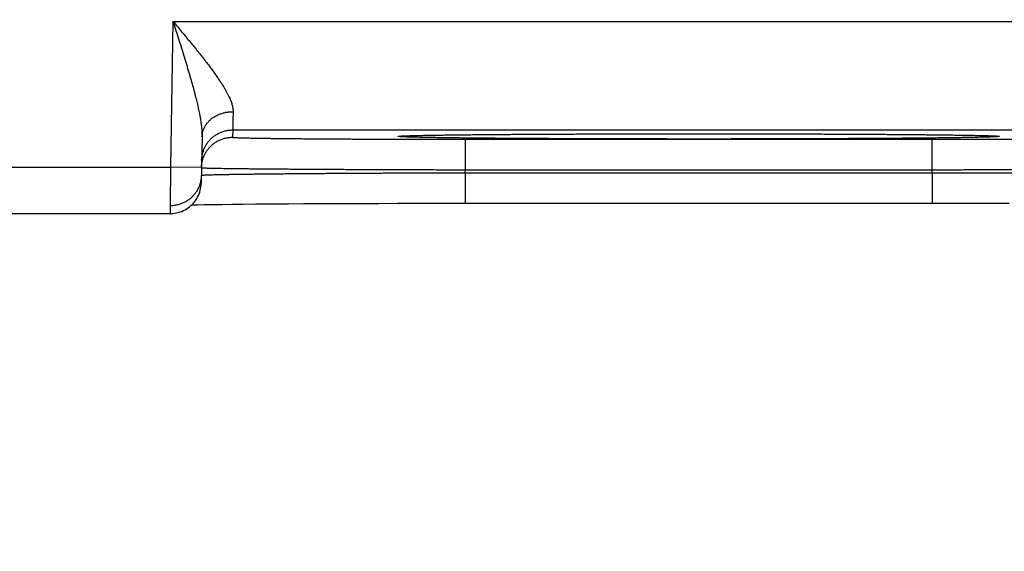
# Model space of a CAD drawing. Header units: inches. Extents: x 0 to 34, y 0 to 22.
# Tile 84 of 112: x 23.063 to 23.697, y 13.739 to 14.081. Entities that reach past the tile are written whole.
import ezdxf

# ---------------------------------------------------------------- set-up
doc = ezdxf.new("R2010")
doc.units = ezdxf.units.IN
doc.header["$LTSCALE"] = 1.87
doc.header["$MEASUREMENT"] = 0
doc.layers.get('0').update_dxf_attribs({"linetype": 'CONTINUOUS'})
doc.layers.add('DIMENSIONS', color=7, linetype='CONTINUOUS')
doc.styles.get("Standard").update_dxf_attribs({"font": 'txt', "width": 0.8})
doc.dimstyles.new('DIMSTYLE_1', dxfattribs={"dimtxt": 0.125, "dimasz": 0.18, "dimexe": 0.18, "dimexo": 0.0625, "dimgap": 0.09, "dimtad": 0, "dimtih": 1, "dimtoh": 1, "dimdec": 3, "dimzin": 4, "dimdsep": 46, "dimtxsty": 'STANDARD', "dimblk": '_FILLED', "dimblk1": '_FILLED', "dimblk2": '_FILLED', "dimcen": 0.09, "dimadec": 0, "dimazin": 0, "dimtp": 0.01, "dimtm": 0.01, "dimtfac": 1, "dimtdec": 3, "dimtofl": 0, "dimtmove": 0, "dimatfit": 3, "dimldrblk": '_FILLED', "dimfxl": 1, "dimtolj": 1, "dimtzin": 4, "dimarcsym": 0})

# ---------------------------------------------------------------- blocks, each defined once
blk = doc.blocks.new('_FILLED')
at = {"color": 0, "linetype": 'BYBLOCK'}
blk.add_solid([(0, 0), (-1, 0.1736), (-1, -0.1736)], dxfattribs=at)
blk = doc.blocks.new('*D6')
at = {"layer": 'DIMENSIONS', "color": 2, "linetype": 'CONTINUOUS'}
for p, q in [((25.45245, 14.88595), (25.45245, 13.08141)), ((24.52245, 14.87442), (24.52245, 13.08141)), ((24.98745, 13.20641), (23.68932, 13.20641)), ((24.52245, 13.20641), (24.98745, 13.20641)), ((25.45245, 13.20641), (24.98745, 13.20641))]:
    blk.add_line(p, q, dxfattribs=at)
at = {"layer": 'DIMENSIONS', "color": 2, "linetype": 'CONTINUOUS', "xscale": 0.18, "yscale": 0.18, "zscale": 0.18, "rotation": 180}
blk.add_blockref('_FILLED', (24.52245, 13.20641), dxfattribs=at)
at = {"layer": 'DIMENSIONS', "color": 2, "linetype": 'CONTINUOUS', "xscale": 0.18, "yscale": 0.18, "zscale": 0.18}
blk.add_blockref('_FILLED', (25.45245, 13.20641), dxfattribs=at)
at = {"layer": 'DIMENSIONS', "color": 2, "linetype": 'CONTINUOUS', "width": 0.8}
for s, p in [('[', (22.92682, 13.14391)), (']', (23.52682, 13.14391)), ('7X ', (22.10182, 13.14391)), ('.930', (22.40182, 13.14391)), ('23.62', (23.02682, 13.14391))]:
    blk.add_text(s, height=0.125, dxfattribs=at).set_placement(p)

msp = doc.modelspace()

# ---------------------------------------------------------------- linework, layer by layer
at = {"color": 7, "linetype": 'CONTINUOUS'}
for p, q in [((23.16177, 14.0803), (23.16013, 13.98641)), ((23.16177, 14.0803), (23.83912, 14.0803)), ((23.20021, 14.01031), (23.20013, 14.00563)), ((23.20021, 14.01031), (23.80068, 14.01031)), ((23.18048, 14.00582), (23.17996, 13.97606)), ((23.30897, 14.00639), (23.30897, 14.00639)), ((23.30897, 14.00639), (23.30899, 14.00639)), ((23.30899, 14.00639), (23.30906, 14.0064)), ((23.30906, 14.0064), (23.30918, 14.0064)), ((23.30918, 14.0064), (23.30936, 14.00642)), ((23.30936, 14.00642), (23.30958, 14.00643)), ((23.30958, 14.00643), (23.30985, 14.00645)), ((23.30985, 14.00645), (23.31034, 14.00647)), ((23.31034, 14.00647), (23.31094, 14.0065)), ((23.31094, 14.0065), (23.3119, 14.00654)), ((23.3119, 14.00654), (23.31305, 14.00659)), ((23.31305, 14.00659), (23.31484, 14.00664)), ((23.31484, 14.00664), (23.31723, 14.00671)), ((23.31723, 14.00671), (23.31909, 14.00676)), ((23.31909, 14.00676), (23.32208, 14.00682)), ((23.32208, 14.00682), (23.32576, 14.00689)), ((23.32576, 14.00689), (23.33029, 14.00697)), ((23.33029, 14.00697), (23.33585, 14.00706)), ((23.33585, 14.00706), (23.34262, 14.00714)), ((23.34262, 14.00714), (23.34864, 14.00721)), ((23.34864, 14.00721), (23.35567, 14.00729)), ((23.35008, 14.00432), (23.65081, 14.00432)), ((23.35008, 13.98467), (23.35008, 14.00432)), ((23.35567, 14.00729), (23.36399, 14.00737)), ((23.36399, 14.00737), (23.37411, 14.00745)), ((23.37411, 14.00745), (23.38234, 14.00751)), ((23.38234, 14.00751), (23.39218, 14.00757)), ((23.39218, 14.00757), (23.40313, 14.00763)), ((23.40313, 14.00763), (23.41437, 14.00768)), ((23.41437, 14.00768), (23.42599, 14.00773)), ((23.42599, 14.00773), (23.43793, 14.00777)), ((23.43793, 14.00777), (23.45014, 14.0078)), ((23.45014, 14.0078), (23.46258, 14.00782)), ((23.46258, 14.00782), (23.47518, 14.00784)), ((23.47518, 14.00784), (23.4879, 14.00785)), ((23.4879, 14.00785), (23.50045, 14.00786)), ((23.50045, 14.00786), (23.51298, 14.00785)), ((23.51298, 14.00785), (23.5257, 14.00784)), ((23.5257, 14.00784), (23.53831, 14.00782)), ((23.53831, 14.00782), (23.55075, 14.0078)), ((23.55075, 14.0078), (23.56298, 14.00777)), ((23.56298, 14.00777), (23.57494, 14.00773)), ((23.57494, 14.00773), (23.58657, 14.00768)), ((23.58657, 14.00768), (23.5978, 14.00763)), ((23.5978, 14.00763), (23.60868, 14.00757)), ((23.60868, 14.00757), (23.61872, 14.0075)), ((23.61872, 14.0075), (23.62741, 14.00744)), ((23.62741, 14.00744), (23.63824, 14.00735)), ((23.63824, 14.00735), (23.64693, 14.00727)), ((23.64693, 14.00727), (23.65416, 14.00719)), ((23.65081, 13.98467), (23.65081, 14.00432)), ((23.65416, 14.00719), (23.66031, 14.00712)), ((23.66031, 14.00712), (23.66557, 14.00705)), ((23.66557, 14.00705), (23.67136, 14.00696)), ((23.67136, 14.00696), (23.67597, 14.00688)), ((23.67597, 14.00688), (23.67969, 14.0068)), ((23.67969, 14.0068), (23.68273, 14.00673)), ((23.68273, 14.00673), (23.68519, 14.00667)), ((23.68519, 14.00667), (23.68713, 14.00661)), ((23.68713, 14.00661), (23.68866, 14.00656)), ((23.68866, 14.00656), (23.68958, 14.00652)), ((23.68958, 14.00652), (23.69034, 14.00648)), ((23.69034, 14.00648), (23.69075, 14.00646)), ((23.69075, 14.00646), (23.69109, 14.00644)), ((23.69109, 14.00644), (23.69137, 14.00643)), ((23.69137, 14.00643), (23.69158, 14.00641)), ((23.69158, 14.00641), (23.69174, 14.0064)), ((23.69189, 14.00639), (23.69192, 14.00639)), ((22.91076, 13.98641), (23.16013, 13.98641)), ((23.18013, 13.98606), (23.16013, 13.98641)), ((23.35005, 13.98274), (23.35008, 13.98467)), ((23.35005, 13.98274), (23.65085, 13.98274)), ((23.35005, 13.98274), (23.35005, 13.96309)), ((23.35008, 13.98467), (23.65081, 13.98467)), ((23.65085, 13.98274), (23.65081, 13.98467)), ((23.65085, 13.98274), (23.65085, 13.96309)), ((23.17387, 13.96205), (23.17756, 13.96213)), ((23.17756, 13.96213), (23.18178, 13.9622)), ((23.18178, 13.9622), (23.187, 13.96228)), ((23.187, 13.96228), (23.19347, 13.96237)), ((23.19347, 13.96237), (23.19962, 13.96245)), ((23.19962, 13.96245), (23.20675, 13.96252)), ((23.20675, 13.96252), (23.21505, 13.9626)), ((23.21505, 13.9626), (23.22478, 13.96268)), ((23.22478, 13.96268), (23.23621, 13.96276)), ((23.23621, 13.96276), (23.24613, 13.96282)), ((23.24613, 13.96282), (23.25754, 13.96288)), ((23.25754, 13.96288), (23.27121, 13.96294)), ((23.27121, 13.96294), (23.28207, 13.96298)), ((23.28207, 13.96298), (23.29405, 13.96302)), ((23.29405, 13.96302), (23.30642, 13.96305)), ((23.30642, 13.96305), (23.3188, 13.96307)), ((23.3188, 13.96307), (23.3313, 13.96308)), ((23.3313, 13.96308), (23.34395, 13.96309)), ((23.34395, 13.96309), (23.65085, 13.96309)), ((23.65085, 13.96309), (23.66319, 13.96309)), ((23.66319, 13.96309), (23.67572, 13.96308)), ((23.67572, 13.96308), (23.68813, 13.96306)), ((23.68813, 13.96306), (23.70037, 13.96303)), ((22.91093, 13.95641), (23.15996, 13.95641))]:
    msp.add_line(p, q, dxfattribs=at)
for points in [[(23.69174, 14.0064), (23.69186, 14.00639), (23.69189, 14.00639)], [(23.15996, 13.95641), (23.16057, 13.95642), (23.16174, 13.95649), (23.1629, 13.95663), (23.16406, 13.95684), (23.16519, 13.95711), (23.16632, 13.95745), (23.16741, 13.95785), (23.16849, 13.95832), (23.16953, 13.95885), (23.17054, 13.95944), (23.17152, 13.96009), (23.17245, 13.9608), (23.17335, 13.96155), (23.17419, 13.96236), (23.17499, 13.96322), (23.17574, 13.96412), (23.17643, 13.96507), (23.17707, 13.96605), (23.17764, 13.96707), (23.17816, 13.96812), (23.17861, 13.9692), (23.179, 13.97031), (23.17933, 13.97143), (23.17959, 13.97257), (23.17978, 13.97373), (23.1799, 13.97489), (23.17996, 13.97606)]]:
    msp.add_lwpolyline(points, dxfattribs=at)
for points, knots in [([(23.16177, 14.0803), (23.16271, 14.07919), (23.16457, 14.07695), (23.16734, 14.07362), (23.17007, 14.07033), (23.17274, 14.0671), (23.17532, 14.06394), (23.1778, 14.06086), (23.18017, 14.05789), (23.18241, 14.05502), (23.18451, 14.05228), (23.18648, 14.04965), (23.18831, 14.04716), (23.18999, 14.04479), (23.19152, 14.04254), (23.19292, 14.04042), (23.19418, 14.03843), (23.1953, 14.03655), (23.1963, 14.03478), (23.19718, 14.03312), (23.19794, 14.03156), (23.19859, 14.0301), (23.19913, 14.02873), (23.19958, 14.02745), (23.19993, 14.02625), (23.20019, 14.02512), (23.20037, 14.02406), (23.20047, 14.02306), (23.20048, 14.02241), (23.20047, 14.0221)], [0, 0, 0, 0, 0.061903, 0.123314, 0.183889, 0.243287, 0.301158, 0.357157, 0.410999, 0.462496, 0.511489, 0.55788, 0.601629, 0.64271, 0.681154, 0.717022, 0.750385, 0.781342, 0.810011, 0.83651, 0.860966, 0.883518, 0.90431, 0.923475, 0.941154, 0.957495, 0.972648, 0.986764, 1, 1, 1, 1]), ([(23.16177, 14.0803), (23.16241, 14.07829), (23.16369, 14.07428), (23.16557, 14.06832), (23.1674, 14.06248), (23.16915, 14.05683), (23.1708, 14.0514), (23.17232, 14.04625), (23.17371, 14.04139), (23.17497, 14.03685), (23.17608, 14.03263), (23.17705, 14.02873), (23.17788, 14.02514), (23.17858, 14.02186), (23.17916, 14.01886), (23.17962, 14.01614), (23.17997, 14.01366), (23.18023, 14.01142), (23.18039, 14.00938), (23.18048, 14.00754), (23.18049, 14.00638), (23.18048, 14.00582)], [0, 0, 0, 0, 0.08243, 0.163875, 0.243563, 0.320681, 0.394457, 0.46437, 0.530035, 0.591244, 0.647888, 0.700013, 0.747725, 0.791237, 0.830771, 0.866592, 0.898957, 0.928172, 0.954551, 0.978393, 1, 1, 1, 1]), ([(23.18048, 14.00582), (23.18048, 14.00614), (23.18051, 14.00678), (23.18063, 14.00773), (23.18081, 14.00868), (23.18106, 14.00962), (23.18137, 14.01054), (23.18175, 14.01144), (23.18219, 14.01233), (23.18269, 14.01319), (23.18324, 14.01403), (23.18386, 14.01484), (23.18453, 14.01561), (23.18525, 14.01636), (23.18603, 14.01706), (23.18685, 14.01773), (23.18771, 14.01836), (23.18862, 14.01894), (23.18957, 14.01948), (23.19056, 14.01998), (23.19157, 14.02042), (23.19262, 14.02082), (23.19369, 14.02116), (23.19479, 14.02146), (23.1959, 14.0217), (23.19703, 14.02188), (23.19817, 14.02201), (23.19932, 14.02209), (23.20009, 14.0221), (23.20047, 14.0221)], [0, 0, 0, 0, 0.033591, 0.067233, 0.100972, 0.134857, 0.168932, 0.203239, 0.237814, 0.27269, 0.307897, 0.343457, 0.379388, 0.415702, 0.452407, 0.489504, 0.526989, 0.564855, 0.603088, 0.64167, 0.680581, 0.719793, 0.75928, 0.799008, 0.838943, 0.879049, 0.919287, 0.959618, 1, 1, 1, 1]), ([(23.20047, 14.0221), (23.20046, 14.02158), (23.20044, 14.02057), (23.20041, 14.01912), (23.20038, 14.01776), (23.20035, 14.01652), (23.20032, 14.01538), (23.2003, 14.01436), (23.20028, 14.01344), (23.20026, 14.01265), (23.20024, 14.01197), (23.20023, 14.01141), (23.20022, 14.01096), (23.20022, 14.01064), (23.20021, 14.01043), (23.20021, 14.01034), (23.20021, 14.01031)], [0, 0, 0, 0, 0.132421, 0.256146, 0.370948, 0.476627, 0.573004, 0.659912, 0.737205, 0.804747, 0.862422, 0.910132, 0.947796, 0.975354, 0.992764, 1, 1, 1, 1]), ([(23.18021, 13.99066), (23.18022, 13.99104), (23.18025, 13.99181), (23.18037, 13.99295), (23.18056, 13.99409), (23.18081, 13.99521), (23.18112, 13.99632), (23.1815, 13.99741), (23.18194, 13.99847), (23.18244, 13.99951), (23.183, 14.00051), (23.18361, 14.00149), (23.18428, 14.00242), (23.185, 14.00332), (23.18578, 14.00417), (23.1866, 14.00498), (23.18746, 14.00574), (23.18837, 14.00644), (23.18932, 14.0071), (23.1903, 14.0077), (23.19132, 14.00824), (23.19236, 14.00872), (23.19344, 14.00914), (23.19453, 14.0095), (23.19564, 14.00979), (23.19677, 14.01002), (23.19791, 14.01019), (23.19906, 14.01029), (23.19982, 14.01031), (23.20021, 14.01031)], [0, 0, 0, 0, 0.037036, 0.074073, 0.111109, 0.148146, 0.185182, 0.222218, 0.259255, 0.296292, 0.333328, 0.370365, 0.407402, 0.444439, 0.481476, 0.518513, 0.55555, 0.592587, 0.629624, 0.666662, 0.703699, 0.740736, 0.777774, 0.814812, 0.851849, 0.888887, 0.925925, 0.962962, 1, 1, 1, 1]), ([(23.18013, 13.98606), (23.18014, 13.98642), (23.18017, 13.98716), (23.18029, 13.98827), (23.18048, 13.98941), (23.18073, 13.99053), (23.18104, 13.99164), (23.18142, 13.99273), (23.18186, 13.99379), (23.18236, 13.99483), (23.18291, 13.99584), (23.18353, 13.99681), (23.1842, 13.99774), (23.18492, 13.99864), (23.1857, 13.99949), (23.18652, 14.0003), (23.18738, 14.00106), (23.18829, 14.00176), (23.18924, 14.00242), (23.19022, 14.00302), (23.19124, 14.00356), (23.19228, 14.00404), (23.19335, 14.00446), (23.19445, 14.00482), (23.19556, 14.00511), (23.19669, 14.00534), (23.19783, 14.00551), (23.19898, 14.00561), (23.19974, 14.00563), (23.20013, 14.00563)], [0, 0, 0, 0, 0.034394, 0.071532, 0.10867, 0.145808, 0.182946, 0.220084, 0.257223, 0.294361, 0.331499, 0.368637, 0.405776, 0.442914, 0.480053, 0.517191, 0.55433, 0.591469, 0.628608, 0.665747, 0.702886, 0.740025, 0.777164, 0.814303, 0.851443, 0.888582, 0.925721, 0.962861, 1, 1, 1, 1]), ([(23.20013, 14.00563), (23.20013, 14.00559), (23.20031, 14.00557), (23.20053, 14.00552), (23.20102, 14.00549), (23.20164, 14.00544), (23.20246, 14.0054), (23.20346, 14.00535), (23.20464, 14.00531), (23.20599, 14.00526), (23.20752, 14.00522), (23.20923, 14.00518), (23.2111, 14.00514), (23.21314, 14.00509), (23.21536, 14.00505), (23.21773, 14.00501), (23.22027, 14.00497), (23.22296, 14.00493), (23.22581, 14.0049), (23.22881, 14.00486), (23.23196, 14.00482), (23.23525, 14.00479), (23.23868, 14.00475), (23.24225, 14.00472), (23.24595, 14.00469), (23.24978, 14.00466), (23.25372, 14.00463), (23.25779, 14.0046), (23.26197, 14.00457), (23.26625, 14.00454), (23.27064, 14.00452), (23.27512, 14.00449), (23.2797, 14.00447), (23.28436, 14.00445), (23.2891, 14.00443), (23.29392, 14.00441), (23.2988, 14.0044), (23.30375, 14.00438), (23.30875, 14.00437), (23.31381, 14.00436), (23.3189, 14.00435), (23.32404, 14.00434), (23.3292, 14.00433), (23.3344, 14.00433), (23.33961, 14.00432), (23.34484, 14.00432), (23.34833, 14.00432), (23.35008, 14.00432)], [0, 0, 0, 0, 0.000681, 0.002532, 0.005586, 0.009848, 0.015314, 0.021977, 0.029829, 0.038864, 0.049073, 0.060443, 0.072956, 0.086595, 0.101343, 0.117187, 0.134107, 0.152081, 0.171086, 0.191101, 0.212103, 0.234064, 0.256956, 0.280752, 0.305424, 0.330943, 0.357277, 0.384394, 0.412261, 0.440844, 0.470107, 0.500017, 0.530535, 0.561624, 0.593247, 0.625371, 0.657958, 0.690964, 0.724342, 0.758049, 0.792043, 0.826288, 0.860752, 0.895399, 0.930186, 0.965069, 1, 1, 1, 1]), ([(23.50045, 14.00448), (23.49832, 14.00448), (23.49405, 14.00448), (23.48766, 14.00448), (23.48128, 14.00448), (23.47492, 14.00449), (23.46859, 14.0045), (23.46229, 14.00451), (23.45603, 14.00452), (23.44983, 14.00453), (23.44368, 14.00455), (23.43759, 14.00457), (23.43157, 14.00459), (23.42563, 14.00461), (23.41977, 14.00463), (23.41399, 14.00465), (23.40831, 14.00468), (23.40273, 14.00471), (23.39726, 14.00474), (23.3919, 14.00477), (23.38665, 14.0048), (23.38154, 14.00483), (23.37655, 14.00487), (23.37169, 14.0049), (23.36698, 14.00494), (23.36241, 14.00498), (23.358, 14.00502), (23.35374, 14.00506), (23.34964, 14.0051), (23.34571, 14.00515), (23.34194, 14.00519), (23.33835, 14.00524), (23.33494, 14.00529), (23.3317, 14.00534), (23.32866, 14.00538), (23.32579, 14.00543), (23.32313, 14.00549), (23.32065, 14.00554), (23.31837, 14.00559), (23.31629, 14.00564), (23.31441, 14.00569), (23.31274, 14.00575), (23.31127, 14.0058), (23.31001, 14.00586), (23.30895, 14.00591), (23.30812, 14.00597), (23.30745, 14.006), (23.30709, 14.0061), (23.30676, 14.00607), (23.30676, 14.00626), (23.30709, 14.00623), (23.30745, 14.00633), (23.30812, 14.00636), (23.3086, 14.0064), (23.30888, 14.00642)], [0, 0, 0, 0, 0.032635, 0.065268, 0.097851, 0.130341, 0.16269, 0.194855, 0.226799, 0.258491, 0.289896, 0.320984, 0.351721, 0.382076, 0.412015, 0.441504, 0.470508, 0.498996, 0.526941, 0.554322, 0.581105, 0.60725, 0.632725, 0.657508, 0.681573, 0.704895, 0.727444, 0.749198, 0.770131, 0.790221, 0.809447, 0.827789, 0.845226, 0.861739, 0.877307, 0.891916, 0.90555, 0.918195, 0.929837, 0.94046, 0.950054, 0.95861, 0.96612, 0.972575, 0.977965, 0.982287, 0.985538, 0.987719, 0.988838, 0.989123, 0.990243, 0.992425, 0.995677, 1, 1, 1, 1]), ([(23.30897, 14.00642), (23.30929, 14.00644), (23.31004, 14.00648), (23.31127, 14.00653), (23.31274, 14.00658), (23.31441, 14.00664), (23.31629, 14.00669), (23.31837, 14.00674), (23.32065, 14.0068), (23.32313, 14.00685), (23.3258, 14.0069), (23.32866, 14.00695), (23.33171, 14.007), (23.33494, 14.00705), (23.33835, 14.00709), (23.34194, 14.00714), (23.34571, 14.00718), (23.34964, 14.00723), (23.35374, 14.00727), (23.358, 14.00731), (23.36242, 14.00735), (23.36698, 14.00739), (23.3717, 14.00743), (23.37655, 14.00747), (23.38154, 14.0075), (23.38666, 14.00753), (23.3919, 14.00757), (23.39726, 14.0076), (23.40274, 14.00763), (23.40832, 14.00765), (23.414, 14.00768), (23.41977, 14.0077), (23.42563, 14.00773), (23.43157, 14.00775), (23.43759, 14.00777), (23.44368, 14.00778), (23.44983, 14.0078), (23.45604, 14.00781), (23.46229, 14.00782), (23.46859, 14.00783), (23.47493, 14.00784), (23.48129, 14.00785), (23.48767, 14.00785), (23.49405, 14.00786), (23.49832, 14.00786), (23.50045, 14.00786)], [0, 0, 0, 0, 0.005071, 0.011674, 0.019357, 0.028112, 0.037928, 0.048796, 0.060705, 0.073642, 0.087591, 0.102536, 0.118463, 0.135355, 0.153194, 0.171959, 0.191628, 0.212181, 0.233595, 0.255848, 0.278918, 0.302777, 0.327394, 0.352746, 0.378809, 0.405559, 0.432958, 0.460967, 0.489557, 0.518702, 0.548372, 0.578534, 0.609157, 0.640207, 0.67165, 0.703453, 0.735581, 0.768001, 0.80068, 0.833584, 0.866676, 0.89991, 0.93324, 0.966619, 1, 1, 1, 1]), ([(23.50045, 14.00786), (23.50258, 14.00786), (23.50684, 14.00786), (23.51323, 14.00785), (23.51961, 14.00785), (23.52597, 14.00784), (23.5323, 14.00783), (23.5386, 14.00782), (23.54486, 14.00781), (23.55106, 14.0078), (23.55721, 14.00778), (23.5633, 14.00777), (23.56932, 14.00775), (23.57526, 14.00773), (23.58113, 14.0077), (23.5869, 14.00768), (23.59258, 14.00765), (23.59816, 14.00763), (23.60363, 14.0076), (23.60899, 14.00757), (23.61424, 14.00753), (23.61936, 14.0075), (23.62435, 14.00747), (23.6292, 14.00743), (23.63391, 14.00739), (23.63848, 14.00735), (23.64289, 14.00731), (23.64715, 14.00727), (23.65125, 14.00723), (23.65519, 14.00718), (23.65895, 14.00714), (23.66254, 14.00709), (23.66596, 14.00705), (23.66919, 14.007), (23.67224, 14.00695), (23.6751, 14.0069), (23.67777, 14.00685), (23.68024, 14.0068), (23.68252, 14.00674), (23.6846, 14.00669), (23.68648, 14.00664), (23.68815, 14.00658), (23.68962, 14.00653), (23.69086, 14.00648), (23.6916, 14.00644), (23.69192, 14.00642)], [0, 0, 0, 0, 0.033386, 0.066769, 0.100102, 0.133339, 0.166432, 0.199337, 0.232017, 0.264437, 0.296565, 0.328368, 0.359813, 0.390866, 0.421493, 0.451661, 0.481332, 0.510475, 0.539063, 0.567073, 0.594473, 0.62122, 0.647281, 0.672633, 0.697253, 0.721111, 0.744179, 0.766433, 0.787848, 0.808401, 0.828069, 0.846833, 0.864671, 0.881564, 0.897491, 0.912435, 0.926383, 0.939319, 0.951229, 0.962097, 0.971912, 0.980665, 0.988347, 0.99495, 1, 1, 1, 1]), ([(23.69201, 14.00642), (23.69229, 14.0064), (23.69278, 14.00636), (23.69344, 14.00633), (23.6938, 14.00623), (23.69413, 14.00626), (23.69413, 14.00607), (23.6938, 14.0061), (23.69344, 14.006), (23.69278, 14.00597), (23.69194, 14.00591), (23.69088, 14.00586), (23.68962, 14.0058), (23.68815, 14.00575), (23.68648, 14.00569), (23.6846, 14.00564), (23.68252, 14.00559), (23.68024, 14.00554), (23.67777, 14.00549), (23.6751, 14.00543), (23.67224, 14.00538), (23.66919, 14.00534), (23.66595, 14.00529), (23.66254, 14.00524), (23.65895, 14.00519), (23.65518, 14.00515), (23.65125, 14.0051), (23.64715, 14.00506), (23.64289, 14.00502), (23.63847, 14.00498), (23.63391, 14.00494), (23.6292, 14.0049), (23.62434, 14.00487), (23.61935, 14.00483), (23.61423, 14.0048), (23.60899, 14.00477), (23.60363, 14.00474), (23.59816, 14.00471), (23.59258, 14.00468), (23.5869, 14.00465), (23.58112, 14.00463), (23.57526, 14.00461), (23.56932, 14.00459), (23.5633, 14.00457), (23.55721, 14.00455), (23.55106, 14.00453), (23.54486, 14.00452), (23.5386, 14.00451), (23.5323, 14.0045), (23.52597, 14.00449), (23.51961, 14.00448), (23.51323, 14.00448), (23.50684, 14.00448), (23.50258, 14.00448), (23.50045, 14.00448)], [0, 0, 0, 0, 0.004322, 0.007573, 0.009753, 0.010873, 0.011158, 0.012278, 0.01446, 0.017712, 0.022035, 0.027425, 0.03388, 0.041391, 0.049949, 0.059544, 0.070168, 0.081809, 0.094455, 0.108091, 0.122701, 0.13827, 0.154782, 0.17222, 0.190563, 0.20979, 0.229881, 0.250814, 0.272567, 0.295119, 0.318441, 0.342506, 0.367288, 0.392765, 0.418914, 0.445697, 0.473077, 0.501025, 0.529515, 0.558519, 0.588004, 0.617939, 0.648291, 0.679027, 0.710116, 0.741522, 0.773213, 0.805158, 0.837322, 0.869671, 0.902159, 0.93474, 0.967369, 1, 1, 1, 1]), ([(23.65081, 14.00432), (23.65256, 14.00432), (23.65605, 14.00432), (23.66128, 14.00432), (23.66649, 14.00433), (23.67169, 14.00433), (23.67686, 14.00434), (23.68199, 14.00435), (23.68709, 14.00436), (23.69214, 14.00437), (23.69714, 14.00438), (23.70209, 14.0044), (23.70698, 14.00441), (23.71179, 14.00443), (23.71653, 14.00445), (23.7212, 14.00447), (23.72577, 14.00449), (23.73025, 14.00452), (23.73464, 14.00454), (23.73893, 14.00457), (23.7431, 14.0046), (23.74717, 14.00463), (23.75112, 14.00466), (23.75494, 14.00469), (23.75864, 14.00472), (23.76221, 14.00475), (23.76564, 14.00479), (23.76893, 14.00482), (23.77208, 14.00486), (23.77508, 14.0049), (23.77793, 14.00493), (23.78063, 14.00497), (23.78316, 14.00501), (23.78554, 14.00505), (23.78775, 14.00509), (23.78979, 14.00514), (23.79167, 14.00518), (23.79337, 14.00522), (23.7949, 14.00526), (23.79626, 14.00531), (23.79743, 14.00535), (23.79843, 14.0054), (23.79925, 14.00544), (23.79988, 14.00549), (23.80036, 14.00552), (23.80059, 14.00557), (23.80077, 14.00559), (23.80077, 14.00563)], [0, 0, 0, 0, 0.034938, 0.069822, 0.104609, 0.139256, 0.17372, 0.207965, 0.241959, 0.275665, 0.309042, 0.342047, 0.374635, 0.40676, 0.438383, 0.469471, 0.499988, 0.529897, 0.55916, 0.587742, 0.615608, 0.642725, 0.669059, 0.694578, 0.71925, 0.743045, 0.765938, 0.787899, 0.808901, 0.828917, 0.847922, 0.865896, 0.882816, 0.89866, 0.913408, 0.927046, 0.939559, 0.950929, 0.961138, 0.970173, 0.978025, 0.984687, 0.990153, 0.994415, 0.997469, 0.999319, 1, 1, 1, 1]), ([(23.16013, 13.98641), (23.16013, 13.98589), (23.16012, 13.98483), (23.16012, 13.98326), (23.16011, 13.9817), (23.1601, 13.98014), (23.16009, 13.97861), (23.16008, 13.9771), (23.16007, 13.97561), (23.16006, 13.97415), (23.16005, 13.97273), (23.16005, 13.97135), (23.16004, 13.97001), (23.16003, 13.96871), (23.16002, 13.96746), (23.16002, 13.96627), (23.16001, 13.96513), (23.16, 13.96405), (23.16, 13.96303), (23.15999, 13.96207), (23.15999, 13.96118), (23.15998, 13.96037), (23.15998, 13.95962), (23.15997, 13.95895), (23.15997, 13.95836), (23.15997, 13.95784), (23.15996, 13.95741), (23.15996, 13.95704), (23.15996, 13.95678), (23.15996, 13.95655), (23.15996, 13.95651), (23.15996, 13.95642), (23.15996, 13.95641)], [0, 0, 0, 0, 0.052662, 0.105186, 0.15742, 0.20921, 0.260408, 0.310879, 0.360493, 0.409107, 0.456567, 0.502736, 0.547501, 0.590755, 0.632402, 0.672331, 0.710407, 0.746503, 0.780529, 0.812399, 0.842016, 0.869283, 0.894133, 0.916506, 0.936338, 0.953564, 0.968139, 0.980033, 0.989218, 0.995667, 0.99936, 1, 1, 1, 1]), ([(23.18023, 13.98595), (23.18036, 13.98594), (23.18056, 13.98589), (23.1811, 13.98588), (23.18177, 13.98584), (23.18267, 13.98581), (23.18375, 13.98577), (23.18503, 13.98574), (23.18649, 13.9857), (23.18816, 13.98567), (23.19001, 13.98563), (23.19204, 13.9856), (23.19426, 13.98557), (23.19666, 13.98553), (23.19924, 13.9855), (23.202, 13.98546), (23.20493, 13.98543), (23.20803, 13.98539), (23.21129, 13.98536), (23.21471, 13.98533), (23.2183, 13.98529), (23.22203, 13.98526), (23.22592, 13.98523), (23.22995, 13.9852), (23.23411, 13.98517), (23.23842, 13.98513), (23.24285, 13.9851), (23.24741, 13.98507), (23.25209, 13.98505), (23.25689, 13.98502), (23.26179, 13.98499), (23.2668, 13.98496), (23.2719, 13.98494), (23.2771, 13.98491), (23.28238, 13.98489), (23.28774, 13.98486), (23.29317, 13.98484), (23.29867, 13.98482), (23.30423, 13.9848), (23.30984, 13.98478), (23.3155, 13.98476), (23.3212, 13.98474), (23.32694, 13.98473), (23.3327, 13.98471), (23.33848, 13.9847), (23.34428, 13.98468), (23.34814, 13.98467), (23.35008, 13.98467)], [0, 0, 0, 0, 0.001759, 0.004678, 0.008756, 0.013989, 0.020371, 0.027896, 0.036555, 0.046339, 0.057235, 0.069229, 0.082307, 0.096452, 0.11165, 0.127883, 0.145133, 0.163377, 0.182595, 0.202765, 0.223864, 0.245867, 0.268746, 0.292475, 0.317028, 0.342378, 0.368498, 0.395356, 0.422919, 0.451153, 0.480029, 0.509514, 0.539571, 0.570164, 0.601259, 0.632824, 0.664824, 0.697217, 0.729963, 0.763023, 0.796357, 0.829928, 0.863696, 0.897625, 0.931678, 0.965816, 1, 1, 1, 1]), ([(23.65081, 13.98467), (23.65275, 13.98467), (23.65662, 13.98468), (23.66241, 13.9847), (23.66819, 13.98471), (23.67396, 13.98473), (23.67969, 13.98474), (23.68539, 13.98476), (23.69105, 13.98478), (23.69666, 13.9848), (23.70222, 13.98482), (23.70772, 13.98484), (23.71315, 13.98486), (23.71851, 13.98489), (23.72379, 13.98491), (23.72899, 13.98494), (23.73409, 13.98496), (23.7391, 13.98499), (23.744, 13.98502), (23.74879, 13.98505), (23.75347, 13.98507), (23.75803, 13.9851), (23.76247, 13.98513), (23.76677, 13.98517), (23.77094, 13.9852), (23.77497, 13.98523), (23.77886, 13.98526), (23.78259, 13.98529), (23.78617, 13.98533), (23.7896, 13.98536), (23.79286, 13.98539), (23.79596, 13.98543), (23.79889, 13.98546), (23.80165, 13.9855), (23.80423, 13.98553), (23.80663, 13.98557), (23.80885, 13.9856), (23.81089, 13.98563), (23.81274, 13.98567), (23.8144, 13.9857), (23.81587, 13.98574), (23.81715, 13.98577), (23.81823, 13.98581), (23.81912, 13.98584), (23.8198, 13.98588), (23.82033, 13.98589), (23.82053, 13.98594), (23.82066, 13.98595)], [0, 0, 0, 0, 0.034185, 0.068322, 0.102374, 0.136301, 0.170067, 0.203635, 0.236968, 0.270025, 0.302769, 0.335161, 0.367158, 0.398722, 0.429814, 0.460405, 0.49046, 0.519943, 0.548817, 0.577049, 0.60461, 0.631467, 0.657587, 0.682938, 0.707492, 0.731222, 0.754102, 0.776107, 0.797209, 0.817383, 0.836603, 0.85485, 0.872102, 0.888338, 0.903537, 0.917684, 0.930763, 0.94276, 0.953657, 0.963441, 0.972101, 0.979627, 0.98601, 0.991243, 0.995322, 0.998241, 1, 1, 1, 1]), ([(23.18004, 13.98098), (23.18003, 13.98063), (23.18, 13.9799), (23.17988, 13.97879), (23.1797, 13.97765), (23.17945, 13.97653), (23.17913, 13.97542), (23.17876, 13.97434), (23.17832, 13.97327), (23.17782, 13.97223), (23.17726, 13.97123), (23.17664, 13.97025), (23.17597, 13.96932), (23.17525, 13.96842), (23.17448, 13.96757), (23.17366, 13.96676), (23.17279, 13.96601), (23.17188, 13.9653), (23.17093, 13.96464), (23.16995, 13.96405), (23.16894, 13.96351), (23.16789, 13.96302), (23.16682, 13.9626), (23.16572, 13.96225), (23.16461, 13.96195), (23.16348, 13.96172), (23.16234, 13.96156), (23.1612, 13.96146), (23.16043, 13.96143), (23.16005, 13.96143)], [0, 0, 0, 0, 0.033932, 0.071088, 0.108243, 0.145399, 0.182555, 0.21971, 0.256866, 0.294022, 0.331178, 0.368334, 0.40549, 0.442646, 0.479802, 0.516958, 0.554115, 0.591272, 0.628428, 0.665585, 0.702742, 0.739899, 0.777056, 0.814213, 0.851371, 0.888528, 0.925685, 0.962843, 1, 1, 1, 1]), ([(23.18004, 13.98108), (23.18004, 13.98112), (23.18024, 13.98114), (23.18048, 13.98119), (23.18101, 13.98122), (23.18169, 13.98127), (23.18259, 13.98132), (23.18367, 13.98136), (23.18495, 13.98141), (23.18642, 13.98145), (23.18808, 13.9815), (23.18993, 13.98155), (23.19197, 13.98159), (23.19419, 13.98164), (23.19659, 13.98168), (23.19917, 13.98173), (23.20193, 13.98177), (23.20486, 13.98182), (23.20796, 13.98186), (23.21122, 13.9819), (23.21465, 13.98195), (23.21823, 13.98199), (23.22197, 13.98203), (23.22585, 13.98207), (23.22988, 13.98211), (23.23405, 13.98215), (23.23836, 13.98219), (23.24279, 13.98223), (23.24735, 13.98227), (23.25203, 13.9823), (23.25683, 13.98234), (23.26173, 13.98237), (23.26674, 13.9824), (23.27184, 13.98244), (23.27704, 13.98247), (23.28232, 13.9825), (23.28768, 13.98252), (23.29312, 13.98255), (23.29862, 13.98258), (23.30418, 13.9826), (23.3098, 13.98262), (23.31546, 13.98264), (23.32116, 13.98266), (23.3269, 13.98268), (23.33266, 13.9827), (23.33844, 13.98272), (23.34424, 13.98273), (23.34811, 13.98274), (23.35005, 13.98274)], [0, 0, 0, 0, 0.000644, 0.002418, 0.005347, 0.009432, 0.01467, 0.021056, 0.028582, 0.037241, 0.047021, 0.057913, 0.069902, 0.082972, 0.097108, 0.112297, 0.12852, 0.145758, 0.163988, 0.183191, 0.203345, 0.224428, 0.246413, 0.269274, 0.292984, 0.317518, 0.342848, 0.368947, 0.395784, 0.423326, 0.451538, 0.480391, 0.509854, 0.539891, 0.570463, 0.601535, 0.633076, 0.665051, 0.697422, 0.730145, 0.763181, 0.796494, 0.830046, 0.863797, 0.897706, 0.931736, 0.965847, 1, 1, 1, 1]), ([(23.65085, 13.98274), (23.65278, 13.98274), (23.65665, 13.98273), (23.66245, 13.98272), (23.66823, 13.9827), (23.67399, 13.98268), (23.67973, 13.98266), (23.68543, 13.98264), (23.69109, 13.98262), (23.69671, 13.9826), (23.70227, 13.98258), (23.70777, 13.98255), (23.71321, 13.98252), (23.71857, 13.9825), (23.72385, 13.98247), (23.72904, 13.98244), (23.73415, 13.9824), (23.73915, 13.98237), (23.74406, 13.98234), (23.74885, 13.9823), (23.75353, 13.98227), (23.75809, 13.98223), (23.76253, 13.98219), (23.76683, 13.98215), (23.771, 13.98211), (23.77503, 13.98207), (23.77892, 13.98203), (23.78266, 13.98199), (23.78624, 13.98195), (23.78967, 13.9819), (23.79293, 13.98186), (23.79603, 13.98182), (23.79896, 13.98177), (23.80172, 13.98173), (23.8043, 13.98168), (23.8067, 13.98164), (23.80892, 13.98159), (23.81096, 13.98155), (23.81281, 13.9815), (23.81447, 13.98145), (23.81594, 13.98141), (23.81722, 13.98136), (23.81831, 13.98132), (23.8192, 13.98127), (23.81988, 13.98122), (23.82041, 13.98119), (23.82062, 13.98114), (23.82075, 13.98113)], [0, 0, 0, 0, 0.034176, 0.068309, 0.102358, 0.136287, 0.170057, 0.203629, 0.236961, 0.270017, 0.302758, 0.335147, 0.36714, 0.398699, 0.429788, 0.460377, 0.49043, 0.51991, 0.548779, 0.577008, 0.604564, 0.631417, 0.657533, 0.682881, 0.707432, 0.731159, 0.754036, 0.776038, 0.797138, 0.817309, 0.836528, 0.854773, 0.872024, 0.888261, 0.903462, 0.91761, 0.93069, 0.942688, 0.953588, 0.963377, 0.972042, 0.979574, 0.985964, 0.991207, 0.995295, 0.998225, 1, 1, 1, 1])]:
    msp.add_open_spline(points, degree=3, knots=knots, dxfattribs=at)
for points in [[(23.30888, 14.00642), (23.30891, 14.00642), (23.30894, 14.00642), (23.30897, 14.00642)], [(23.69192, 14.00642), (23.69195, 14.00642), (23.69198, 14.00642), (23.69201, 14.00642)], [(23.18013, 13.98598), (23.18013, 13.98601), (23.18013, 13.98604), (23.18013, 13.98606)], [(23.18013, 13.98598), (23.18013, 13.98594), (23.18018, 13.98595), (23.18023, 13.98595)]]:
    msp.add_open_spline(points, degree=3, dxfattribs=at)

# ---------------------------------------------------------------- dimensions: what is measured, and where the dimension line sits
at = {"layer": 'DIMENSIONS', "color": 2, "linetype": 'CONTINUOUS'}
dim = msp.add_linear_dim(base=(24.52245, 13.20641), p1=(25.45245, 14.88595), p2=(24.52245, 14.87442), angle=180, text='7X <>', dimstyle='DIMSTYLE_1', dxfattribs=at)
dim.commit()
dim.dimension.update_dxf_attribs({"geometry": '*D6', "text_midpoint": (22.86432, 13.20641), "dimtype": 160})

doc.saveas('drawing.dxf')
